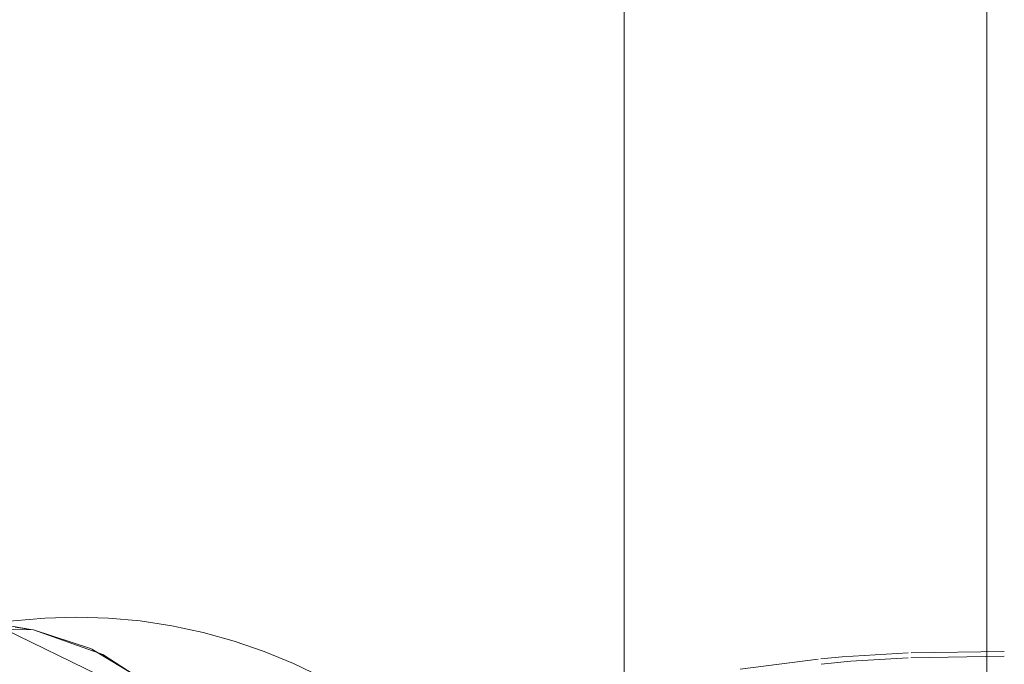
# Model space of a CAD drawing. Header units: millimetres. Extents: x -121 to 29920, y 1231 to 31888.
# Tile 100 of 256: x 9223 to 9372, y 15917 to 16015. Entities that reach past the tile are written whole.
import ezdxf

# ---------------------------------------------------------------- set-up
doc = ezdxf.new("R2010")
doc.units = ezdxf.units.MM
doc.linetypes.add('ADSK_Осевая', pattern=[700, 500, -100, 0, -100])
doc.layers.add('P-PIPE-____-CNTR', color=3, linetype='ADSK_Осевая', lineweight=20)
doc.layers.add('P-PIPE-____-OTLN', color=3, linetype='Continuous', lineweight=20)

# ---------------------------------------------------------------- blocks, each defined once
blk = doc.blocks.new('ADSK_ППР_Крестовина одноплоскостная канализационная - Одноплоскостная-V19-3D severage Left')
at = {"layer": 'P-PIPE-____-OTLN', "color": 9}
for p, q in [((-15440.69, 15917.56), (-15452.52, 15916.02)), ((-15412.46, 15918.01), (-15426.64, 15917.77)), ((-15412.49, 15918.73), (-15426.61, 15918.51))]:
    blk.add_line(p, q, dxfattribs=at)
for points in [[(-15427.02, 15918.5, 0), (-15437.06, 15917.88, 0), (-15440.27, 15917.6, 0)], [(-15427.05, 15917.75, 0), (-15435.73, 15917.22, 0), (-15440.25, 15916.8, 0)]]:
    blk.add_polyline3d(points, dxfattribs=at)
blk = doc.blocks.new('ADSK_ППР_Отвод канализационный_Составной - Отвод раструбный-V20-3D severage Left')
at = {"layer": 'P-PIPE-____-OTLN', "color": 22}
blk.add_line((-15560.13, 15922.07), (-15566.68, 15923.18), dxfattribs=at)
at = {"layer": 'P-PIPE-____-OTLN', "color": 9}
for p, q in [((-15562.51, 15922.38), (-15560.41, 15922.12)), ((-15560.13, 15922.07), (-15559.7, 15922)), ((-15559.7, 15922), (-15550.9, 15919.12)), ((-15550.85, 15919.09), (-15543.6, 15914.66))]:
    blk.add_line(p, q, dxfattribs=at)
at = {"layer": 'P-PIPE-____-OTLN', "color": 22}
for points in [[(-15538.72, 15922.62, 0), (-15543.53, 15923.35, 0), (-15548.36, 15923.78, 0), (-15553.19, 15923.93, 0), (-15557.99, 15923.78, 0), (-15562.73, 15923.36, 0), (-15567.4, 15922.67, 0), (-15570.91, 15921.98, 0)], [(-15557.02, 15809.91, 0), (-15547.73, 15812.46, 0), (-15532.9, 15825.41, 0), (-15524.67, 15846.53, 0), (-15524.67, 15871.64, 0), (-15532.9, 15895.77, 0), (-15547.73, 15914.13, 0), (-15566.23, 15923.1, 0)], [(-15543.56, 15914.63, 0), (-15549.17, 15918.24, 0), (-15559.7, 15922, 0)], [(-15538.72, 15922.62, 0), (-15533.97, 15921.6, 0), (-15529.29, 15920.3, 0), (-15524.72, 15918.72, 0), (-15520.29, 15916.89, 0), (-15516, 15914.82, 0), (-15511.88, 15912.53, 0), (-15507.94, 15910.03, 0), (-15504.19, 15907.36, 0), (-15500.63, 15904.52, 0), (-15497.28, 15901.54, 0), (-15494.12, 15898.44, 0), (-15491.16, 15895.23, 0), (-15488.74, 15892.37, 0)]]:
    blk.add_polyline3d(points, dxfattribs=at)
at = {"layer": 'P-PIPE-____-OTLN', "color": 9}
blk.add_polyline3d([(-15559.7, 15922, 0), (-15570.24, 15922.09, 0), (-15571.58, 15921.82, 0)], dxfattribs=at)

msp = doc.modelspace()

# ---------------------------------------------------------------- linework, layer by layer
at = {"layer": 'P-PIPE-____-CNTR', "color": 9}
for p in [(9369.79, 15895.44), (9369.79, 15896.04)]:
    msp.add_line(p, (9369.79, 18766.68), dxfattribs=at)
at = {"layer": 'P-PIPE-____-OTLN', "color": 22}
msp.add_line((9314.79, 18777.69), (9314.79, 15875.87), dxfattribs=at)
at = {"layer": 'P-PIPE-____-OTLN', "color": 9}
msp.add_polyline3d([(9213.31, 15921.82, 0), (9214.65, 15922.09, 0), (9225.19, 15922, 0)], dxfattribs=at)
at = {"layer": 'P-PIPE-____-OTLN', "color": 22}
msp.add_polyline3d([(9225.19, 15922, 0), (9235.72, 15918.24, 0), (9241.33, 15914.63, 0)], dxfattribs=at)

# ---------------------------------------------------------------- block references
at = {"layer": 'P-PIPE-____-OTLN', "color": 10}
for name in ['ADSK_ППР_Отвод канализационный_Составной - Отвод раструбный-V20-3D severage Left', 'ADSK_ППР_Крестовина одноплоскостная канализационная - Одноплоскостная-V19-3D severage Left']:
    msp.add_blockref(name, (24784.89, 0), dxfattribs=at)

doc.saveas('drawing.dxf')
